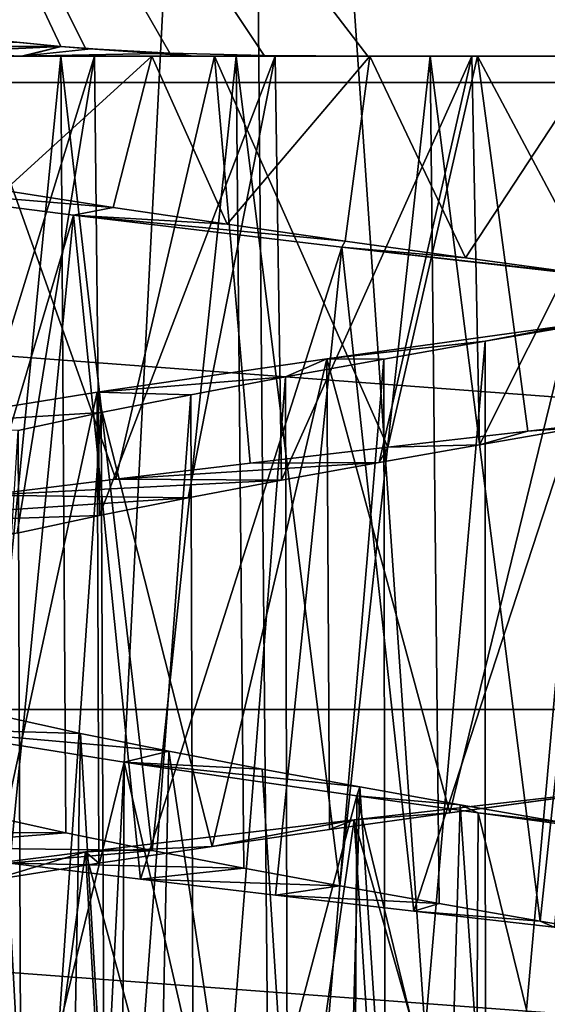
# Model space of a CAD drawing. Header units: millimetres. Extents: x -223 to 138, y -45 to 391.
# Tile 107 of 159: x -177.89 to -175.32, y 142.37 to 147.18. Entities that reach past the tile are written whole.
import ezdxf

# ---------------------------------------------------------------- set-up
doc = ezdxf.new("R2010")
doc.units = ezdxf.units.MM
doc.header["$LTSCALE"] = 81.481481
for name, color, linetype in [('123', 7, 'CONTINUOUS'), ('128', 7, 'CONTINUOUS'), ('133', 7, 'CONTINUOUS'), ('134', 7, 'CONTINUOUS'), ('135', 7, 'CONTINUOUS'), ('152', 7, 'CONTINUOUS'), ('153', 7, 'CONTINUOUS'), ('154', 7, 'CONTINUOUS'), ('175', 7, 'CONTINUOUS'), ('177', 7, 'CONTINUOUS'), ('178', 7, 'CONTINUOUS')]:
    doc.layers.add(name, color=color, linetype=linetype)

msp = doc.modelspace()

# ---------------------------------------------------------------- linework, layer by layer
at = {"layer": '123', "color": 7, "linetype": 'CONTINUOUS', "true_color": 0xaaaaaa}
for points in [[(-195.7655, 146.8705, -73.5), (-196, 150, -73.5), (-154.2345, 146.8705, -73.5), (-195.7655, 146.8705, -73.5)], [(-154.2345, 146.8705, -73.5), (-196, 150, -73.5), (-154, 150, -73.5), (-154.2345, 146.8705, -73.5)], [(-195.0672, 143.8108, -73.5), (-195.7655, 146.8705, -73.5), (-154.9328, 143.8108, -73.5), (-195.0672, 143.8108, -73.5)], [(-154.9328, 143.8108, -73.5), (-195.7655, 146.8705, -73.5), (-154.2345, 146.8705, -73.5), (-154.9328, 143.8108, -73.5)], [(-193.9207, 140.8893, -73.5), (-195.0672, 143.8108, -73.5), (-156.0793, 140.8893, -73.5), (-193.9207, 140.8893, -73.5)], [(-156.0793, 140.8893, -73.5), (-195.0672, 143.8108, -73.5), (-154.9328, 143.8108, -73.5), (-156.0793, 140.8893, -73.5)]]:
    msp.add_3dface(points, dxfattribs=at)
at = {"layer": '128', "color": 7, "linetype": 'CONTINUOUS', "true_color": 0xaaaaaa}
for points in [[(-178.5443, 155, -49.8837), (-178.1183, 129.2328, -49.506), (-176.799, 155, -50.3447), (-178.5443, 155, -49.8837)], [(-178.1183, 129.2328, -49.506), (-176.5695, 129.0587, -49.8773), (-176.799, 155, -50.3447), (-178.1183, 129.2328, -49.506)], [(-176.5695, 129.0587, -49.8773), (-175.0023, 129, -50.0002), (-176.799, 155, -50.3447), (-176.5695, 129.0587, -49.8773)], [(-176.799, 155, -50.3447), (-175.0023, 129, -50.0002), (-175.0004, 155, -50.5), (-176.799, 155, -50.3447)]]:
    msp.add_3dface(points, dxfattribs=at)
at = {"layer": '133', "color": 7, "linetype": 'CONTINUOUS', "true_color": 0xaaaaaa}
for points in [[(-175.4171, 145.1686, -33.0125), (-175.1561, 145.189, -35.4027), (-174.7315, 145.2465, -33.0051), (-175.4171, 145.1686, -33.0125)], [(-175.6524, 145.1028, -35.4465), (-175.1561, 145.189, -35.4027), (-175.4171, 145.1686, -33.0125), (-175.6524, 145.1028, -35.4465)], [(-176.0989, 145.0906, -33.0869), (-175.6524, 145.1028, -35.4465), (-175.4171, 145.1686, -33.0125), (-176.0989, 145.0906, -33.0869)], [(-176.7707, 145.0125, -33.228), (-176.1412, 145.0165, -35.5439), (-176.0989, 145.0906, -33.0869), (-176.7707, 145.0125, -33.228)], [(-176.1412, 145.0165, -35.5439), (-175.6524, 145.1028, -35.4465), (-176.0989, 145.0906, -33.0869), (-176.1412, 145.0165, -35.5439)], [(-176.6169, 144.9302, -35.6936), (-176.1412, 145.0165, -35.5439), (-177.426, 144.9343, -33.4343), (-176.6169, 144.9302, -35.6936)], [(-177.426, 144.9343, -33.4343), (-176.1412, 145.0165, -35.5439), (-176.7707, 145.0125, -33.228), (-177.426, 144.9343, -33.4343)], [(-178.057, 144.8563, -33.7033), (-176.6169, 144.9302, -35.6936), (-177.426, 144.9343, -33.4343), (-178.057, 144.8563, -33.7033)], [(-177.0733, 144.8439, -35.8937), (-176.6169, 144.9302, -35.6936), (-178.057, 144.8563, -33.7033), (-177.0733, 144.8439, -35.8937)], [(-179.2237, 144.7005, -34.418), (-177.0733, 144.8439, -35.8937), (-178.057, 144.8563, -33.7033), (-179.2237, 144.7005, -34.418)], [(-177.5049, 144.7578, -36.1419), (-177.0733, 144.8439, -35.8937), (-179.2237, 144.7005, -34.418), (-177.5049, 144.7578, -36.1419)], [(-177.9068, 144.6717, -36.4348), (-177.5049, 144.7578, -36.1419), (-179.2237, 144.7005, -34.418), (-177.9068, 144.6717, -36.4348)], [(-177.6698, 143.2088, -43.7459), (-178.0589, 143.2949, -43.4356), (-179.1251, 143.2175, -45.6554), (-177.6698, 143.2088, -43.7459)], [(-178.5505, 143.1393, -46.0323), (-177.6698, 143.2088, -43.7459), (-179.1251, 143.2175, -45.6554), (-178.5505, 143.1393, -46.0323)], [(-177.2489, 143.1225, -44.0127), (-177.6698, 143.2088, -43.7459), (-178.5505, 143.1393, -46.0323), (-177.2489, 143.1225, -44.0127)], [(-177.9418, 143.0612, -46.3513), (-177.2489, 143.1225, -44.0127), (-178.5505, 143.1393, -46.0323), (-177.9418, 143.0612, -46.3513)], [(-176.8012, 143.0362, -44.2327), (-177.2489, 143.1225, -44.0127), (-177.9418, 143.0612, -46.3513), (-176.8012, 143.0362, -44.2327)], [(-177.3053, 142.9831, -46.6094), (-176.8012, 143.0362, -44.2327), (-177.9418, 143.0612, -46.3513), (-177.3053, 142.9831, -46.6094)], [(-176.3328, 142.9499, -44.4027), (-176.8012, 143.0362, -44.2327), (-177.3053, 142.9831, -46.6094), (-176.3328, 142.9499, -44.4027)], [(-176.6465, 142.9049, -46.8036), (-176.3328, 142.9499, -44.4027), (-177.3053, 142.9831, -46.6094), (-176.6465, 142.9049, -46.8036)], [(-175.8491, 142.8637, -44.521), (-176.3328, 142.9499, -44.4027), (-176.6465, 142.9049, -46.8036), (-175.8491, 142.8637, -44.521)], [(-175.9718, 142.8268, -46.932), (-175.8491, 142.8637, -44.521), (-176.6465, 142.9049, -46.8036), (-175.9718, 142.8268, -46.932)], [(-175.3557, 142.7776, -44.5862), (-175.8491, 142.8637, -44.521), (-175.9718, 142.8268, -46.932), (-175.3557, 142.7776, -44.5862)], [(-175.2878, 142.7487, -46.9937), (-175.3557, 142.7776, -44.5862), (-175.9718, 142.8268, -46.932), (-175.2878, 142.7487, -46.9937)], [(-174.8585, 142.6915, -44.5975), (-175.3557, 142.7776, -44.5862), (-175.2878, 142.7487, -46.9937), (-174.8585, 142.6915, -44.5975)]]:
    msp.add_3dface(points, dxfattribs=at)
at = {"layer": '134', "color": 7, "linetype": 'CONTINUOUS', "true_color": 0xaaaaaa}
for points in [[(-177.9676, 146.3434, -44.9833), (-177.4383, 146.2613, -45.2625), (-178.8396, 146.378, -45.8529), (-177.9676, 146.3434, -44.9833)], [(-178.8396, 146.378, -45.8529), (-177.4383, 146.2613, -45.2625), (-177.6311, 146.2227, -46.4863), (-178.8396, 146.378, -45.8529)], [(-177.4383, 146.2613, -45.2625), (-176.8826, 146.1791, -45.4858), (-177.6311, 146.2227, -46.4863), (-177.4383, 146.2613, -45.2625)], [(-176.8826, 146.1791, -45.4858), (-176.3076, 146.097, -45.6505), (-177.6311, 146.2227, -46.4863), (-176.8826, 146.1791, -45.4858)], [(-177.6311, 146.2227, -46.4863), (-176.3076, 146.097, -45.6505), (-176.3238, 146.0674, -46.8736), (-177.6311, 146.2227, -46.4863)], [(-176.3076, 146.097, -45.6505), (-175.7199, 146.015, -45.7549), (-176.3238, 146.0674, -46.8736), (-176.3076, 146.097, -45.6505)], [(-175.7199, 146.015, -45.7549), (-175.1246, 145.9331, -45.7985), (-176.3238, 146.0674, -46.8736), (-175.7199, 146.015, -45.7549)], [(-176.3238, 146.0674, -46.8736), (-175.1246, 145.9331, -45.7985), (-174.9672, 145.9123, -46.9995), (-176.3238, 146.0674, -46.8736)], [(-174.9078, 143.4265, -33.001), (-175.7971, 143.3063, -34.2552), (-176.2638, 143.2715, -33.1151), (-174.9078, 143.4265, -33.001)], [(-175.2012, 143.3884, -34.2036), (-175.7971, 143.3063, -34.2552), (-174.9078, 143.4265, -33.001), (-175.2012, 143.3884, -34.2036)], [(-175.7971, 143.3063, -34.2552), (-176.384, 143.2242, -34.3679), (-176.2638, 143.2715, -33.1151), (-175.7971, 143.3063, -34.2552)], [(-176.2638, 143.2715, -33.1151), (-176.956, 143.1422, -34.5402), (-177.5726, 143.1165, -33.4903), (-176.2638, 143.2715, -33.1151)], [(-176.384, 143.2242, -34.3679), (-176.956, 143.1422, -34.5402), (-176.2638, 143.2715, -33.1151), (-176.384, 143.2242, -34.3679)], [(-177.5726, 143.1165, -33.4903), (-178.0325, 142.9782, -35.0558), (-178.7857, 142.9613, -34.1121), (-177.5726, 143.1165, -33.4903)], [(-177.5075, 143.0602, -34.7702), (-178.0325, 142.9782, -35.0558), (-177.5726, 143.1165, -33.4903), (-177.5075, 143.0602, -34.7702)], [(-176.956, 143.1422, -34.5402), (-177.5075, 143.0602, -34.7702), (-177.5726, 143.1165, -33.4903), (-176.956, 143.1422, -34.5402)]]:
    msp.add_3dface(points, dxfattribs=at)
at = {"layer": '135', "color": 7, "linetype": 'CONTINUOUS', "true_color": 0xaaaaaa}
for points in [[(-178.057, 144.8563, -33.7033), (-177.426, 144.9343, -33.4343), (-178.1594, 147, -33.7538), (-178.057, 144.8563, -33.7033)], [(-178.1594, 147, -33.7538), (-177.426, 144.9343, -33.4343), (-176.9447, 147, -33.2761), (-178.1594, 147, -33.7538)], [(-177.426, 144.9343, -33.4343), (-176.7707, 145.0125, -33.228), (-176.9447, 147, -33.2761), (-177.426, 144.9343, -33.4343)], [(-176.7707, 145.0125, -33.228), (-176.0989, 145.0906, -33.0869), (-176.9447, 147, -33.2761), (-176.7707, 145.0125, -33.228)], [(-176.9447, 147, -33.2761), (-176.0989, 145.0906, -33.0869), (-175.6625, 147, -33.0314), (-176.9447, 147, -33.2761)], [(-176.0989, 145.0906, -33.0869), (-175.4171, 145.1686, -33.0125), (-175.6625, 147, -33.0314), (-176.0989, 145.0906, -33.0869)], [(-175.4171, 145.1686, -33.0125), (-174.7315, 145.2465, -33.0051), (-175.6625, 147, -33.0314), (-175.4171, 145.1686, -33.0125)], [(-175.6625, 147, -33.0314), (-174.7315, 145.2465, -33.0051), (-174.3554, 147, -33.0298), (-175.6625, 147, -33.0314)], [(-178.5505, 143.1393, -46.0323), (-178.8396, 146.378, -45.8529), (-177.6311, 146.2227, -46.4863), (-178.5505, 143.1393, -46.0323)], [(-177.9418, 143.0612, -46.3513), (-178.5505, 143.1393, -46.0323), (-177.6311, 146.2227, -46.4863), (-177.9418, 143.0612, -46.3513)], [(-177.3053, 142.9831, -46.6094), (-177.9418, 143.0612, -46.3513), (-177.6311, 146.2227, -46.4863), (-177.3053, 142.9831, -46.6094)], [(-177.3053, 142.9831, -46.6094), (-177.6311, 146.2227, -46.4863), (-176.3238, 146.0674, -46.8736), (-177.3053, 142.9831, -46.6094)], [(-176.6465, 142.9049, -46.8036), (-177.3053, 142.9831, -46.6094), (-176.3238, 146.0674, -46.8736), (-176.6465, 142.9049, -46.8036)], [(-175.9718, 142.8268, -46.932), (-176.6465, 142.9049, -46.8036), (-176.3238, 146.0674, -46.8736), (-175.9718, 142.8268, -46.932)], [(-175.9718, 142.8268, -46.932), (-176.3238, 146.0674, -46.8736), (-174.9672, 145.9123, -46.9995), (-175.9718, 142.8268, -46.932)], [(-175.2878, 142.7487, -46.9937), (-175.9718, 142.8268, -46.932), (-174.9672, 145.9123, -46.9995), (-175.2878, 142.7487, -46.9937)], [(-175.3796, 140.1728, -33.0104), (-174.9078, 143.4265, -33.001), (-176.2638, 143.2715, -33.1151), (-175.3796, 140.1728, -33.0104)], [(-175.3796, 140.1728, -33.0104), (-174.6934, 140.2509, -33.0069), (-174.9078, 143.4265, -33.001), (-175.3796, 140.1728, -33.0104)], [(-176.7349, 140.0167, -33.2188), (-176.2638, 143.2715, -33.1151), (-177.5726, 143.1165, -33.4903), (-176.7349, 140.0167, -33.2188)], [(-176.7349, 140.0167, -33.2188), (-176.0623, 140.0948, -33.0814), (-176.2638, 143.2715, -33.1151), (-176.7349, 140.0167, -33.2188)], [(-176.0623, 140.0948, -33.0814), (-175.3796, 140.1728, -33.0104), (-176.2638, 143.2715, -33.1151), (-176.0623, 140.0948, -33.0814)], [(-178.0224, 139.8607, -33.6861), (-177.5726, 143.1165, -33.4903), (-178.7857, 142.9613, -34.1121), (-178.0224, 139.8607, -33.6861)], [(-178.0224, 139.8607, -33.6861), (-177.3903, 139.9387, -33.4209), (-177.5726, 143.1165, -33.4903), (-178.0224, 139.8607, -33.6861)], [(-177.3903, 139.9387, -33.4209), (-176.7349, 140.0167, -33.2188), (-177.5726, 143.1165, -33.4903), (-177.3903, 139.9387, -33.4209)]]:
    msp.add_3dface(points, dxfattribs=at)
at = {"layer": '152', "color": 7, "linetype": 'CONTINUOUS', "true_color": 0xaaaaaa}
for points in [[(-178.4283, 147, -43.0669), (-178.0589, 143.2949, -43.4356), (-177.6939, 147, -43.7286), (-178.4283, 147, -43.0669)], [(-177.5291, 147, -36.1577), (-178.2741, 144.5857, -36.7689), (-178.2905, 147, -36.7856), (-177.5291, 147, -36.1577)], [(-177.9068, 144.6717, -36.4348), (-178.2741, 144.5857, -36.7689), (-177.5291, 147, -36.1577), (-177.9068, 144.6717, -36.4348)], [(-178.0589, 143.2949, -43.4356), (-177.6698, 143.2088, -43.7459), (-177.6939, 147, -43.7286), (-178.0589, 143.2949, -43.4356)], [(-177.5049, 144.7578, -36.1419), (-177.9068, 144.6717, -36.4348), (-177.5291, 147, -36.1577), (-177.5049, 144.7578, -36.1419)], [(-177.6698, 143.2088, -43.7459), (-177.2489, 143.1225, -44.0127), (-177.6939, 147, -43.7286), (-177.6698, 143.2088, -43.7459)], [(-177.6939, 147, -43.7286), (-177.2489, 143.1225, -44.0127), (-176.8385, 147, -44.2166), (-177.6939, 147, -43.7286)], [(-176.6481, 147, -35.7054), (-177.5049, 144.7578, -36.1419), (-177.5291, 147, -36.1577), (-176.6481, 147, -35.7054)], [(-177.0733, 144.8439, -35.8937), (-177.5049, 144.7578, -36.1419), (-176.6481, 147, -35.7054), (-177.0733, 144.8439, -35.8937)], [(-177.2489, 143.1225, -44.0127), (-176.8012, 143.0362, -44.2327), (-176.8385, 147, -44.2166), (-177.2489, 143.1225, -44.0127)], [(-176.6169, 144.9302, -35.6936), (-177.0733, 144.8439, -35.8937), (-176.6481, 147, -35.7054), (-176.6169, 144.9302, -35.6936)], [(-176.8012, 143.0362, -44.2327), (-176.3328, 142.9499, -44.4027), (-176.8385, 147, -44.2166), (-176.8012, 143.0362, -44.2327)], [(-176.8385, 147, -44.2166), (-176.3328, 142.9499, -44.4027), (-175.8932, 147, -44.5124), (-176.8385, 147, -44.2166)], [(-175.6893, 147, -35.4519), (-176.6169, 144.9302, -35.6936), (-176.6481, 147, -35.7054), (-175.6893, 147, -35.4519)], [(-176.1412, 145.0165, -35.5439), (-176.6169, 144.9302, -35.6936), (-175.6893, 147, -35.4519), (-176.1412, 145.0165, -35.5439)], [(-176.3328, 142.9499, -44.4027), (-175.8491, 142.8637, -44.521), (-175.8932, 147, -44.5124), (-176.3328, 142.9499, -44.4027)], [(-175.6524, 145.1028, -35.4465), (-176.1412, 145.0165, -35.5439), (-175.6893, 147, -35.4519), (-175.6524, 145.1028, -35.4465)], [(-175.8491, 142.8637, -44.521), (-175.3557, 142.7776, -44.5862), (-175.8932, 147, -44.5124), (-175.8491, 142.8637, -44.521)], [(-175.8932, 147, -44.5124), (-175.3557, 142.7776, -44.5862), (-174.9051, 147, -44.5987), (-175.8932, 147, -44.5124)], [(-174.7011, 147, -35.4098), (-175.6524, 145.1028, -35.4465), (-175.6893, 147, -35.4519), (-174.7011, 147, -35.4098)], [(-175.1561, 145.189, -35.4027), (-175.6524, 145.1028, -35.4465), (-174.7011, 147, -35.4098), (-175.1561, 145.189, -35.4027)], [(-175.3557, 142.7776, -44.5862), (-174.8585, 142.6915, -44.5975), (-174.9051, 147, -44.5987), (-175.3557, 142.7776, -44.5862)], [(-175.1237, 145.6946, -35.4019), (-175.6223, 140.108, -35.4426), (-175.6248, 145.6076, -35.4429), (-175.1237, 145.6946, -35.4019)], [(-175.1265, 140.1941, -35.402), (-175.6223, 140.108, -35.4426), (-175.1237, 145.6946, -35.4019), (-175.1265, 140.1941, -35.402)], [(-175.6248, 145.6076, -35.4429), (-176.1105, 140.022, -35.5361), (-176.1183, 145.5206, -35.5381), (-175.6248, 145.6076, -35.4429)], [(-175.6223, 140.108, -35.4426), (-176.1105, 140.022, -35.5361), (-175.6248, 145.6076, -35.4429), (-175.6223, 140.108, -35.4426)], [(-176.1183, 145.5206, -35.5381), (-176.5852, 139.936, -35.6818), (-176.5985, 145.4336, -35.6868), (-176.1183, 145.5206, -35.5381)], [(-176.1105, 140.022, -35.5361), (-176.5852, 139.936, -35.6818), (-176.1183, 145.5206, -35.5381), (-176.1105, 140.022, -35.5361)], [(-176.5985, 145.4336, -35.6868), (-177.041, 139.8501, -35.8779), (-177.0596, 145.3466, -35.8872), (-176.5985, 145.4336, -35.6868)], [(-176.5852, 139.936, -35.6818), (-177.041, 139.8501, -35.8779), (-176.5985, 145.4336, -35.6868), (-176.5852, 139.936, -35.6818)], [(-177.0596, 145.3466, -35.8872), (-177.4743, 139.764, -36.1224), (-177.496, 145.2596, -36.1363), (-177.0596, 145.3466, -35.8872)], [(-177.041, 139.8501, -35.8779), (-177.4743, 139.764, -36.1224), (-177.0596, 145.3466, -35.8872), (-177.041, 139.8501, -35.8779)], [(-177.496, 145.2596, -36.1363), (-177.8797, 139.6777, -36.4129), (-177.9022, 145.1727, -36.4311), (-177.496, 145.2596, -36.1363)], [(-177.4743, 139.764, -36.1224), (-177.8797, 139.6777, -36.4129), (-177.496, 145.2596, -36.1363), (-177.4743, 139.764, -36.1224)], [(-177.8797, 139.6777, -36.4129), (-178.2506, 139.5915, -36.7455), (-177.9022, 145.1727, -36.4311), (-177.8797, 139.6777, -36.4129)], [(-177.9964, 143.7806, -43.4898), (-178.0809, 138.3, -43.4159), (-177.6943, 138.3, -43.7281), (-177.9964, 143.7806, -43.4898)], [(-177.5975, 143.6935, -43.7963), (-177.9964, 143.7806, -43.4898), (-177.6943, 138.3, -43.7281), (-177.5975, 143.6935, -43.7963)], [(-177.278, 138.3, -43.9963), (-177.5975, 143.6935, -43.7963), (-177.6943, 138.3, -43.7281), (-177.278, 138.3, -43.9963)], [(-177.1676, 143.6065, -44.0573), (-177.5975, 143.6935, -43.7963), (-177.278, 138.3, -43.9963), (-177.1676, 143.6065, -44.0573)], [(-176.3776, 138.3, -44.3886), (-177.1676, 143.6065, -44.0573), (-177.278, 138.3, -43.9963), (-176.3776, 138.3, -44.3886)], [(-176.7117, 143.5194, -44.2694), (-177.1676, 143.6065, -44.0573), (-176.3776, 138.3, -44.3886), (-176.7117, 143.5194, -44.2694)], [(-176.2357, 143.4324, -44.4306), (-176.7117, 143.5194, -44.2694), (-176.3776, 138.3, -44.3886), (-176.2357, 143.4324, -44.4306)], [(-175.8963, 138.3, -44.5117), (-176.2357, 143.4324, -44.4306), (-176.3776, 138.3, -44.3886), (-175.8963, 138.3, -44.5117)], [(-175.7461, 143.3456, -44.539), (-176.2357, 143.4324, -44.4306), (-175.8963, 138.3, -44.5117), (-175.7461, 143.3456, -44.539)], [(-175.3998, 138.3, -44.5826), (-175.7461, 143.3456, -44.539), (-175.8963, 138.3, -44.5117), (-175.3998, 138.3, -44.5826)], [(-175.2483, 143.259, -44.5932), (-175.7461, 143.3456, -44.539), (-175.3998, 138.3, -44.5826), (-175.2483, 143.259, -44.5932)], [(-174.9008, 138.3, -44.5987), (-175.2483, 143.259, -44.5932), (-175.3998, 138.3, -44.5826), (-174.9008, 138.3, -44.5987)]]:
    msp.add_3dface(points, dxfattribs=at)
at = {"layer": '153', "color": 7, "linetype": 'CONTINUOUS', "true_color": 0xaaaaaa}
for points in [[(-175.2146, 145.6866, -34.2043), (-175.6248, 145.6076, -35.4429), (-176.3961, 145.5226, -34.3706), (-175.2146, 145.6866, -34.2043)], [(-175.1237, 145.6946, -35.4019), (-175.6248, 145.6076, -35.4429), (-175.2146, 145.6866, -34.2043), (-175.1237, 145.6946, -35.4019)], [(-175.6248, 145.6076, -35.4429), (-176.1183, 145.5206, -35.5381), (-176.3961, 145.5226, -34.3706), (-175.6248, 145.6076, -35.4429)], [(-176.3961, 145.5226, -34.3706), (-176.5985, 145.4336, -35.6868), (-177.5168, 145.3588, -34.7749), (-176.3961, 145.5226, -34.3706)], [(-176.1183, 145.5206, -35.5381), (-176.5985, 145.4336, -35.6868), (-176.3961, 145.5226, -34.3706), (-176.1183, 145.5206, -35.5381)], [(-176.5985, 145.4336, -35.6868), (-177.0596, 145.3466, -35.8872), (-177.5168, 145.3588, -34.7749), (-176.5985, 145.4336, -35.6868)], [(-177.5168, 145.3588, -34.7749), (-177.496, 145.2596, -36.1363), (-178.5333, 145.1947, -35.4005), (-177.5168, 145.3588, -34.7749)], [(-177.0596, 145.3466, -35.8872), (-177.496, 145.2596, -36.1363), (-177.5168, 145.3588, -34.7749), (-177.0596, 145.3466, -35.8872)], [(-177.496, 145.2596, -36.1363), (-177.9022, 145.1727, -36.4311), (-178.5333, 145.1947, -35.4005), (-177.496, 145.2596, -36.1363)], [(-177.9964, 143.7806, -43.4898), (-177.5975, 143.6935, -43.7963), (-178.4168, 143.7173, -44.6863), (-177.9964, 143.7806, -43.4898)], [(-177.5975, 143.6935, -43.7963), (-177.1676, 143.6065, -44.0573), (-178.4168, 143.7173, -44.6863), (-177.5975, 143.6935, -43.7963)], [(-178.4168, 143.7173, -44.6863), (-177.1676, 143.6065, -44.0573), (-177.3842, 143.5531, -45.2872), (-178.4168, 143.7173, -44.6863)], [(-177.1676, 143.6065, -44.0573), (-176.7117, 143.5194, -44.2694), (-177.3842, 143.5531, -45.2872), (-177.1676, 143.6065, -44.0573)], [(-176.7117, 143.5194, -44.2694), (-176.2357, 143.4324, -44.4306), (-177.3842, 143.5531, -45.2872), (-176.7117, 143.5194, -44.2694)], [(-177.3842, 143.5531, -45.2872), (-176.2357, 143.4324, -44.4306), (-176.2495, 143.3888, -45.6636), (-177.3842, 143.5531, -45.2872)], [(-176.2357, 143.4324, -44.4306), (-175.7461, 143.3456, -44.539), (-176.2495, 143.3888, -45.6636), (-176.2357, 143.4324, -44.4306)], [(-176.2495, 143.3888, -45.6636), (-175.7461, 143.3456, -44.539), (-175.6591, 143.3066, -45.7624), (-176.2495, 143.3888, -45.6636)], [(-175.7461, 143.3456, -44.539), (-175.2483, 143.259, -44.5932), (-175.6591, 143.3066, -45.7624), (-175.7461, 143.3456, -44.539)], [(-175.6591, 143.3066, -45.7624), (-175.2483, 143.259, -44.5932), (-175.0617, 143.2245, -45.7995), (-175.6591, 143.3066, -45.7624)]]:
    msp.add_3dface(points, dxfattribs=at)
at = {"layer": '154', "color": 7, "linetype": 'CONTINUOUS', "true_color": 0xaaaaaa}
for points in [[(-177.2492, 147, -45.346), (-177.9676, 146.3434, -44.9833), (-178.2281, 147, -44.8184), (-177.2492, 147, -45.346)], [(-177.4383, 146.2613, -45.2625), (-177.9676, 146.3434, -44.9833), (-177.2492, 147, -45.346), (-177.4383, 146.2613, -45.2625)], [(-176.8826, 146.1791, -45.4858), (-177.4383, 146.2613, -45.2625), (-177.2492, 147, -45.346), (-176.8826, 146.1791, -45.4858)], [(-176.1877, 147, -45.6769), (-176.8826, 146.1791, -45.4858), (-177.2492, 147, -45.346), (-176.1877, 147, -45.6769)], [(-176.3076, 146.097, -45.6505), (-176.8826, 146.1791, -45.4858), (-176.1877, 147, -45.6769), (-176.3076, 146.097, -45.6505)], [(-175.7199, 146.015, -45.7549), (-176.3076, 146.097, -45.6505), (-176.1877, 147, -45.6769), (-175.7199, 146.015, -45.7549)], [(-175.0758, 147, -45.7993), (-175.7199, 146.015, -45.7549), (-176.1877, 147, -45.6769), (-175.0758, 147, -45.7993)], [(-175.1246, 145.9331, -45.7985), (-175.7199, 146.015, -45.7549), (-175.0758, 147, -45.7993), (-175.1246, 145.9331, -45.7985)], [(-175.7971, 143.3063, -34.2552), (-175.2146, 145.6866, -34.2043), (-176.3961, 145.5226, -34.3706), (-175.7971, 143.3063, -34.2552)], [(-175.7971, 143.3063, -34.2552), (-175.2012, 143.3884, -34.2036), (-175.2146, 145.6866, -34.2043), (-175.7971, 143.3063, -34.2552)], [(-176.956, 143.1422, -34.5402), (-176.3961, 145.5226, -34.3706), (-177.5168, 145.3588, -34.7749), (-176.956, 143.1422, -34.5402)], [(-176.956, 143.1422, -34.5402), (-176.384, 143.2242, -34.3679), (-176.3961, 145.5226, -34.3706), (-176.956, 143.1422, -34.5402)], [(-176.384, 143.2242, -34.3679), (-175.7971, 143.3063, -34.2552), (-176.3961, 145.5226, -34.3706), (-176.384, 143.2242, -34.3679)], [(-178.0325, 142.9782, -35.0558), (-177.5168, 145.3588, -34.7749), (-178.5333, 145.1947, -35.4005), (-178.0325, 142.9782, -35.0558)], [(-178.0325, 142.9782, -35.0558), (-177.5075, 143.0602, -34.7702), (-177.5168, 145.3588, -34.7749), (-178.0325, 142.9782, -35.0558)], [(-177.5075, 143.0602, -34.7702), (-176.956, 143.1422, -34.5402), (-177.5168, 145.3588, -34.7749), (-177.5075, 143.0602, -34.7702)], [(-177.9263, 141.3368, -45.0077), (-178.4168, 143.7173, -44.6863), (-177.3842, 143.5531, -45.2872), (-177.9263, 141.3368, -45.0077)], [(-177.3953, 141.2548, -45.282), (-177.9263, 141.3368, -45.0077), (-177.3842, 143.5531, -45.2872), (-177.3953, 141.2548, -45.282)], [(-176.8391, 141.1728, -45.5003), (-177.3953, 141.2548, -45.282), (-177.3842, 143.5531, -45.2872), (-176.8391, 141.1728, -45.5003)], [(-176.8391, 141.1728, -45.5003), (-177.3842, 143.5531, -45.2872), (-176.2495, 143.3888, -45.6636), (-176.8391, 141.1728, -45.5003)], [(-176.2628, 141.0907, -45.6606), (-176.8391, 141.1728, -45.5003), (-176.2495, 143.3888, -45.6636), (-176.2628, 141.0907, -45.6606)], [(-175.6722, 141.0084, -45.7608), (-176.2628, 141.0907, -45.6606), (-176.2495, 143.3888, -45.6636), (-175.6722, 141.0084, -45.7608)], [(-175.6722, 141.0084, -45.7608), (-176.2495, 143.3888, -45.6636), (-175.6591, 143.3066, -45.7624), (-175.6722, 141.0084, -45.7608)], [(-175.0748, 140.9263, -45.7994), (-175.6722, 141.0084, -45.7608), (-175.6591, 143.3066, -45.7624), (-175.0748, 140.9263, -45.7994)], [(-175.0748, 140.9263, -45.7994), (-175.6591, 143.3066, -45.7624), (-175.0617, 143.2245, -45.7995), (-175.0748, 140.9263, -45.7994)]]:
    msp.add_3dface(points, dxfattribs=at)
at = {"layer": '175', "color": 7, "linetype": 'CONTINUOUS', "true_color": 0xaaaaaa}
for points in [[(-178.6965, 147, -48.8324), (-177.8855, 147, -49.1299), (-178.6836, 147, -31.1625), (-178.6965, 147, -48.8324)], [(-178.6836, 147, -31.1625), (-177.8855, 147, -49.1299), (-177.873, 147, -30.8661), (-178.6836, 147, -31.1625)], [(-177.8855, 147, -49.1299), (-177.0531, 147, -49.352), (-177.873, 147, -30.8661), (-177.8855, 147, -49.1299)], [(-177.873, 147, -30.8661), (-177.0531, 147, -49.352), (-177.0452, 147, -30.6457), (-177.873, 147, -30.8661)], [(-177.0531, 147, -49.352), (-176.1964, 147, -49.5), (-177.0452, 147, -30.6457), (-177.0531, 147, -49.352)], [(-177.0452, 147, -30.6457), (-176.1964, 147, -49.5), (-176.1964, 147, -30.5), (-177.0452, 147, -30.6457)], [(-176.1964, 147, -49.5), (-173.8036, 147, -49.5), (-176.1964, 147, -30.5), (-176.1964, 147, -49.5)], [(-176.1964, 147, -30.5), (-173.8036, 147, -49.5), (-173.8036, 147, -30.5), (-176.1964, 147, -30.5)]]:
    msp.add_3dface(points, dxfattribs=at)
at = {"layer": '177', "color": 7, "linetype": 'CONTINUOUS', "true_color": 0xaaaaaa}
for points in [[(-180.031, 152, -30.5), (-176.1964, 147, -30.5), (-173.8036, 147, -30.5), (-180.031, 152, -30.5)], [(-176.1964, 147, -30.5), (-180.031, 152, -30.5), (-176.7019, 147.0028, -30.5), (-176.1964, 147, -30.5)], [(-180.031, 152, -30.5), (-173.8036, 147, -30.5), (-173.3106, 147.0027, -30.5), (-180.031, 152, -30.5)], [(-171.4323, 147.1803, -30.5), (-180.031, 152, -30.5), (-171.464, 147.1727, -30.5), (-171.4323, 147.1803, -30.5)], [(-171.464, 147.1727, -30.5), (-180.031, 152, -30.5), (-171.7613, 147.113, -30.5), (-171.464, 147.1727, -30.5)], [(-171.7613, 147.113, -30.5), (-180.031, 152, -30.5), (-172.0896, 147.0673, -30.5), (-171.7613, 147.113, -30.5)], [(-172.0896, 147.0673, -30.5), (-180.031, 152, -30.5), (-172.3071, 147.0458, -30.5), (-172.0896, 147.0673, -30.5)], [(-172.3071, 147.0458, -30.5), (-180.031, 152, -30.5), (-172.4544, 147.0344, -30.5), (-172.3071, 147.0458, -30.5)], [(-172.4544, 147.0344, -30.5), (-180.031, 152, -30.5), (-172.8604, 147.0134, -30.5), (-172.4544, 147.0344, -30.5)], [(-172.8604, 147.0134, -30.5), (-180.031, 152, -30.5), (-173.3106, 147.0027, -30.5), (-172.8604, 147.0134, -30.5)], [(-176.7019, 147.0028, -30.5), (-180.031, 152, -30.5), (-177.1622, 147.0142, -30.5), (-176.7019, 147.0028, -30.5)], [(-177.1622, 147.0142, -30.5), (-180.031, 152, -30.5), (-177.5738, 147.0364, -30.5), (-177.1622, 147.0142, -30.5)], [(-177.5738, 147.0364, -30.5), (-180.031, 152, -30.5), (-177.6934, 147.0459, -30.5), (-177.5738, 147.0364, -30.5)], [(-177.6934, 147.0459, -30.5), (-180.031, 152, -30.5), (-177.9401, 147.0708, -30.5), (-177.6934, 147.0459, -30.5)]]:
    msp.add_3dface(points, dxfattribs=at)
at = {"layer": '178', "color": 7, "linetype": 'CONTINUOUS', "true_color": 0xaaaaaa}
for points in [[(-177.6934, 147.0459, -30.5), (-177.9401, 147.0708, -30.5), (-179.281, 147.046, -31.1013), (-177.6934, 147.0459, -30.5)], [(-177.6919, 147.0457, -49.5), (-179.2805, 147.046, -48.8989), (-177.9105, 147.0674, -49.5), (-177.6919, 147.0457, -49.5)], [(-178.6836, 147, -31.1625), (-177.873, 147, -30.8661), (-179.281, 147.046, -31.1013), (-178.6836, 147, -31.1625)], [(-177.873, 147, -30.8661), (-177.6934, 147.0459, -30.5), (-179.281, 147.046, -31.1013), (-177.873, 147, -30.8661)], [(-178.6965, 147, -48.8324), (-179.2805, 147.046, -48.8989), (-177.6919, 147.0457, -49.5), (-178.6965, 147, -48.8324)], [(-177.8855, 147, -49.1299), (-178.6965, 147, -48.8324), (-177.6919, 147.0457, -49.5), (-177.8855, 147, -49.1299)], [(-177.8855, 147, -49.1299), (-177.6919, 147.0457, -49.5), (-177.545, 147.0344, -49.5), (-177.8855, 147, -49.1299)], [(-177.8855, 147, -49.1299), (-177.545, 147.0344, -49.5), (-177.1449, 147.0136, -49.5001), (-177.8855, 147, -49.1299)], [(-177.0531, 147, -49.352), (-177.8855, 147, -49.1299), (-177.1449, 147.0136, -49.5001), (-177.0531, 147, -49.352)], [(-177.873, 147, -30.8661), (-177.0452, 147, -30.6457), (-177.6934, 147.0459, -30.5), (-177.873, 147, -30.8661)], [(-177.0452, 147, -30.6457), (-177.5738, 147.0364, -30.5), (-177.6934, 147.0459, -30.5), (-177.0452, 147, -30.6457)], [(-177.0452, 147, -30.6457), (-177.1622, 147.0142, -30.5), (-177.5738, 147.0364, -30.5), (-177.0452, 147, -30.6457)], [(-177.0452, 147, -30.6457), (-176.7019, 147.0028, -30.5), (-177.1622, 147.0142, -30.5), (-177.0452, 147, -30.6457)], [(-176.6991, 147.0029, -49.5001), (-177.0531, 147, -49.352), (-177.1449, 147.0136, -49.5001), (-176.6991, 147.0029, -49.5001)], [(-176.1964, 147, -49.5), (-177.0531, 147, -49.352), (-176.6991, 147.0029, -49.5001), (-176.1964, 147, -49.5)], [(-177.0452, 147, -30.6457), (-176.1964, 147, -30.5), (-176.7019, 147.0028, -30.5), (-177.0452, 147, -30.6457)]]:
    msp.add_3dface(points, dxfattribs=at)

doc.saveas('drawing.dxf')
